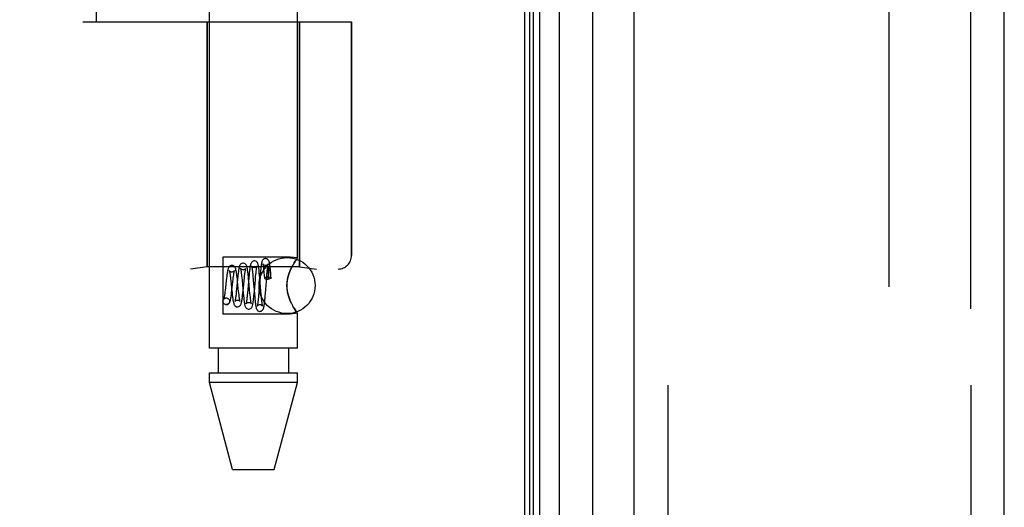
# Model space of a CAD drawing. Header units: inches. Extents: x 0 to 200, y 0 to 129.
# Tile 14 of 256: x 18.9 to 21.09, y 53.93 to 55.02. Entities that reach past the tile are written whole.
import ezdxf

# ---------------------------------------------------------------- set-up
doc = ezdxf.new("R2010")
doc.units = ezdxf.units.IN
doc.header["$LTSCALE"] = 11
doc.header["$MEASUREMENT"] = 0
doc.linetypes.add('HIDDEN', pattern=[0.2, 0.1, -0.1])
doc.layers.get('0').update_dxf_attribs({"linetype": 'CONTINUOUS'})
for name, color, linetype in [('DEFAULT_2', 8, 'HIDDEN'), ('LEFTHAND_DOOR_ASSEMBLY', 7, 'CONTINUOUS'), ('RIGHTHAND_DOOR_ASSEMBLY', 7, 'CONTINUOUS')]:
    doc.layers.add(name, color=color, linetype=linetype)

msp = doc.modelspace()

# ---------------------------------------------------------------- linework, layer by layer
at = {"color": 3, "linetype": 'Continuous'}
msp.add_line((20.0236, 94.0818), (20.0236, 34.2898), dxfattribs=at)
at = {"layer": 'DEFAULT_2', "color": 8, "linetype": 'HIDDEN'}
msp.add_line((20.8361, 92.9202), (20.8361, 35.4514), dxfattribs=at)
at = {"layer": 'LEFTHAND_DOOR_ASSEMBLY', "color": 7, "linetype": 'Continuous'}
for p, q in [((20.0579, 34.5294), (20.0579, 93.8422)), ((20.1013, 93.8512), (20.1013, 34.5204)), ((20.0355, 34.5385), (20.0355, 93.8331)), ((20.0442, 34.5361), (20.0442, 93.8355)), ((20.1765, 34.5488), (20.1765, 93.8228))]:
    msp.add_line(p, q, dxfattribs=at)
at = {"layer": 'LEFTHAND_DOOR_ASSEMBLY', "color": 3, "linetype": 'Continuous'}
for p, q in [((20.2686, 34.5708), (20.2686, 93.8008)), ((21.0936, 34.5708), (21.0936, 93.8008))]:
    msp.add_line(p, q, dxfattribs=at)
at = {"layer": 'LEFTHAND_DOOR_ASSEMBLY', "color": 8, "linetype": 'HIDDEN'}
for p, q in [((20.3436, 93.8008), (20.3436, 34.5708)), ((21.0186, 34.5708), (21.0186, 93.8008)), ((19.3216, 54.2828), (19.3216, 57.1308)), ((19.5176, 54.4843), (19.5176, 57.1308)), ((19.0696, 55.0108), (19.0696, 56.6108)), ((19.0396, 55.0108), (19.6383, 55.0108)), ((19.3166, 55.0108), (19.3166, 54.4648)), ((19.5226, 55.0108), (19.5226, 54.4648)), ((19.6383, 55.0108), (19.6383, 54.4896)), ((19.5016, 54.4863), (19.3516, 54.4863)), ((19.3516, 54.4863), (19.3516, 54.3593)), ((19.5176, 54.4843), (19.5016, 54.4863)), ((17.5446, 54.4596), (19.6083, 54.4596)), ((19.3166, 54.4648), (19.2791, 54.4596)), ((19.5226, 54.4648), (19.3166, 54.4648)), ((19.4424, 54.4581), (19.4428, 54.4543)), ((19.5016, 54.4567), (19.5044, 54.4631)), ((19.5101, 54.4734), (19.5127, 54.4773)), ((19.5226, 54.4648), (19.5601, 54.4596)), ((19.3686, 54.4389), (19.3692, 54.4338)), ((19.3737, 54.4313), (19.3743, 54.4361)), ((19.3842, 54.4371), (19.382, 54.4145)), ((19.3838, 54.4367), (19.3832, 54.442)), ((19.3844, 54.4312), (19.3838, 54.4367)), ((19.3933, 54.4442), (19.3937, 54.4399)), ((19.3937, 54.4399), (19.3942, 54.4352)), ((19.3988, 54.4332), (19.3995, 54.44)), ((19.3995, 54.44), (19.3999, 54.4442)), ((19.4094, 54.4401), (19.4071, 54.4141)), ((19.4085, 54.4421), (19.4079, 54.4473)), ((19.409, 54.4367), (19.4085, 54.4421)), ((19.41, 54.4257), (19.409, 54.4367)), ((19.4099, 54.4458), (19.4094, 54.4401)), ((19.4177, 54.452), (19.4182, 54.4481)), ((19.4182, 54.4481), (19.4186, 54.4437)), ((19.4186, 54.4437), (19.4192, 54.4365)), ((19.4192, 54.4365), (19.4201, 54.4259)), ((19.4239, 54.4355), (19.4246, 54.4429)), ((19.4246, 54.4429), (19.425, 54.4473)), ((19.4344, 54.4424), (19.4317, 54.4083)), ((19.4333, 54.4459), (19.4328, 54.451)), ((19.4338, 54.4405), (19.4333, 54.4459)), ((19.4348, 54.4288), (19.4338, 54.4405)), ((19.4349, 54.4481), (19.4344, 54.4424)), ((19.4428, 54.4543), (19.4432, 54.4501)), ((19.4432, 54.4501), (19.4436, 54.4456)), ((19.4436, 54.4456), (19.4441, 54.4393)), ((19.4464, 54.4051), (19.4492, 54.4409)), ((19.4492, 54.4409), (19.4498, 54.4475)), ((19.4498, 54.4475), (19.4501, 54.4515)), ((19.4501, 54.4515), (19.4505, 54.4553)), ((19.4516, 54.437), (19.4523, 54.437)), ((19.4524, 54.4534), (19.4523, 54.4524)), ((19.4523, 54.4524), (19.4523, 54.4512)), ((19.4523, 54.4512), (19.4523, 54.4499)), ((19.4523, 54.4499), (19.4523, 54.4484)), ((19.4523, 54.4484), (19.4523, 54.4468)), ((19.4523, 54.4468), (19.4523, 54.444)), ((19.4523, 54.444), (19.4523, 54.4408)), ((19.4523, 54.4408), (19.4523, 54.437)), ((19.4525, 54.4559), (19.4524, 54.4552)), ((19.4524, 54.4552), (19.4524, 54.4543)), ((19.4524, 54.4543), (19.4524, 54.4534)), ((19.4526, 54.4572), (19.4525, 54.4566)), ((19.4525, 54.4566), (19.4525, 54.4559)), ((19.4572, 54.4511), (19.457, 54.4525)), ((19.4574, 54.4496), (19.4572, 54.4511)), ((19.4577, 54.4479), (19.4574, 54.4496)), ((19.4581, 54.4509), (19.4576, 54.4561)), ((19.4579, 54.4459), (19.4577, 54.4479)), ((19.4581, 54.4438), (19.4579, 54.4459)), ((19.4586, 54.4452), (19.4581, 54.4509)), ((19.4584, 54.4413), (19.4581, 54.4438)), ((19.4587, 54.4386), (19.4584, 54.4413)), ((19.459, 54.4394), (19.4586, 54.4452)), ((19.3573, 54.4178), (19.3567, 54.4128)), ((19.3591, 54.4341), (19.3573, 54.4178)), ((19.3692, 54.4338), (19.3701, 54.4253)), ((19.3701, 54.4253), (19.371, 54.4161)), ((19.371, 54.4161), (19.372, 54.4071)), ((19.3717, 54.4127), (19.3737, 54.4313)), ((19.382, 54.4145), (19.3815, 54.4093)), ((19.3859, 54.4171), (19.3844, 54.4312)), ((19.3867, 54.4093), (19.3859, 54.4171)), ((19.3942, 54.4352), (19.3952, 54.4247)), ((19.3952, 54.4247), (19.3959, 54.4163)), ((19.3959, 54.4163), (19.397, 54.405)), ((19.3966, 54.4105), (19.3988, 54.4332)), ((19.4071, 54.4141), (19.4064, 54.4063)), ((19.4112, 54.4127), (19.41, 54.4257)), ((19.421, 54.4144), (19.422, 54.4029)), ((19.4217, 54.4103), (19.4239, 54.4355)), ((19.4362, 54.4112), (19.4348, 54.4288)), ((19.3591, 54.3953), (19.3605, 54.3951)), ((19.3592, 54.3953), (19.3605, 54.3952)), ((19.372, 54.4071), (19.3726, 54.4016)), ((19.3961, 54.4055), (19.3966, 54.4105)), ((19.397, 54.405), (19.3975, 54.3998)), ((19.3975, 54.3998), (19.398, 54.3949)), ((19.4064, 54.4063), (19.4059, 54.4016)), ((19.4119, 54.4056), (19.4112, 54.4127)), ((19.4123, 54.4012), (19.4119, 54.4056)), ((19.4128, 54.3972), (19.4123, 54.4012)), ((19.4212, 54.4046), (19.4217, 54.4103)), ((19.422, 54.4029), (19.4225, 54.3973)), ((19.4225, 54.3973), (19.423, 54.392)), ((19.4311, 54.4009), (19.4307, 54.3964)), ((19.4317, 54.4083), (19.4311, 54.4009)), ((19.4369, 54.4033), (19.4362, 54.4112)), ((19.4374, 54.3985), (19.4369, 54.4033)), ((19.4378, 54.3941), (19.4374, 54.3985)), ((19.4382, 54.3901), (19.4378, 54.3941)), ((19.4459, 54.3998), (19.4464, 54.4051)), ((19.3591, 54.3803), (19.3577, 54.3805)), ((19.3577, 54.3804), (19.3591, 54.3803)), ((19.5044, 54.3825), (19.5016, 54.3889)), ((19.5016, 54.3593), (19.3516, 54.3593)), ((19.5176, 54.3614), (19.5016, 54.3593)), ((19.5173, 54.3618), (19.5176, 54.3614)), ((19.5176, 54.2828), (19.5176, 54.3614)), ((19.5176, 54.2828), (19.3216, 54.2828)), ((19.3411, 54.2828), (19.3411, 54.2278)), ((19.4981, 54.2828), (19.4981, 54.2278)), ((19.3216, 54.2278), (19.5176, 54.2278)), ((19.3216, 54.2069), (19.3216, 54.2278)), ((19.5176, 54.2069), (19.5176, 54.2278)), ((19.5176, 54.2069), (19.3216, 54.2069)), ((19.3731, 54.0128), (19.3216, 54.2069)), ((19.4661, 54.0128), (19.5176, 54.2069)), ((19.3731, 54.0128), (19.4661, 54.0128))]:
    msp.add_line(p, q, dxfattribs=at)
for points in [[(19.4466, 54.4828), (19.4458, 54.4828), (19.4439, 54.4823), (19.4423, 54.4814), (19.4409, 54.4803), (19.44, 54.4792), (19.4394, 54.4782), (19.4389, 54.4772), (19.4386, 54.4762), (19.4383, 54.4752), (19.4381, 54.4742), (19.4378, 54.473), (19.4376, 54.4718), (19.4373, 54.4704), (19.4371, 54.4688), (19.4368, 54.4671), (19.4366, 54.4652), (19.4364, 54.4631), (19.4361, 54.461), (19.4359, 54.4586), (19.4356, 54.4562), (19.4354, 54.4536), (19.4349, 54.4481)], [(19.4576, 54.4561), (19.4574, 54.4585), (19.4571, 54.4608), (19.4569, 54.4629), (19.4567, 54.4649), (19.4564, 54.4668), (19.4562, 54.4685), (19.456, 54.47), (19.4557, 54.4714), (19.4555, 54.4727), (19.4553, 54.4739), (19.455, 54.475), (19.4547, 54.476), (19.4544, 54.4769), (19.454, 54.4779), (19.4534, 54.479), (19.4525, 54.4801), (19.4512, 54.4813), (19.4496, 54.4822), (19.4476, 54.4827), (19.4466, 54.4828)], [(19.5173, 54.4838), (19.5163, 54.4825), (19.5148, 54.4804), (19.5127, 54.4773), (19.5101, 54.4734), (19.5073, 54.4686), (19.5044, 54.4631), (19.5016, 54.4567)], [(19.5163, 54.4825), (19.5173, 54.4838), (19.5176, 54.4843)], [(19.3716, 54.4678), (19.3709, 54.4678), (19.3691, 54.4673), (19.3674, 54.4665), (19.366, 54.4654), (19.365, 54.4643), (19.3643, 54.4632), (19.3638, 54.4621), (19.3634, 54.4611), (19.3631, 54.46), (19.3627, 54.4588), (19.3624, 54.4575), (19.3621, 54.4561), (19.3618, 54.4545), (19.3615, 54.4527), (19.3612, 54.4508), (19.3609, 54.4488), (19.3606, 54.4466), (19.3603, 54.4443), (19.36, 54.4419), (19.3597, 54.4394), (19.3591, 54.4341)], [(19.3832, 54.442), (19.3829, 54.4445), (19.3826, 54.4469), (19.3823, 54.4491), (19.382, 54.4512), (19.3817, 54.4531), (19.3814, 54.4549), (19.3811, 54.4565), (19.3807, 54.458), (19.3804, 54.4593), (19.3801, 54.4605), (19.3797, 54.4617), (19.3792, 54.4628), (19.3785, 54.4639), (19.3776, 54.4651), (19.3762, 54.4663), (19.3745, 54.4672), (19.3726, 54.4677), (19.3716, 54.4678)], [(19.3966, 54.4728), (19.3958, 54.4728), (19.394, 54.4723), (19.3923, 54.4715), (19.3909, 54.4703), (19.3899, 54.4692), (19.3892, 54.468), (19.3887, 54.4668), (19.3883, 54.4657), (19.388, 54.4644), (19.3876, 54.463), (19.3873, 54.4614), (19.387, 54.4596), (19.3867, 54.4577), (19.3864, 54.4555), (19.386, 54.4532), (19.3857, 54.4507), (19.3854, 54.4481), (19.3851, 54.4455), (19.3848, 54.4427), (19.3842, 54.4371)], [(19.3967, 54.4578), (19.3957, 54.4579), (19.394, 54.4584), (19.3926, 54.4592), (19.3916, 54.46), (19.391, 54.4607), (19.3908, 54.4611), (19.3907, 54.4613), (19.3907, 54.4612)], [(19.3907, 54.4612), (19.3907, 54.4612), (19.3908, 54.4609), (19.3909, 54.4605), (19.3911, 54.4599), (19.3912, 54.4591), (19.3914, 54.4582), (19.3916, 54.4571), (19.3918, 54.4559), (19.392, 54.4546), (19.3922, 54.4531), (19.3924, 54.4515), (19.3926, 54.4499), (19.3929, 54.4481), (19.3931, 54.4462), (19.3933, 54.4442)], [(19.4079, 54.4473), (19.4076, 54.4497), (19.4074, 54.4521), (19.4071, 54.4542), (19.4068, 54.4563), (19.4065, 54.4582), (19.4062, 54.4599), (19.4059, 54.4615), (19.4056, 54.463), (19.4053, 54.4643), (19.405, 54.4655), (19.4046, 54.4666), (19.4042, 54.4677), (19.4035, 54.4689), (19.4026, 54.4701), (19.4013, 54.4713), (19.3995, 54.4722), (19.3976, 54.4727), (19.3966, 54.4728)], [(19.4025, 54.4609), (19.4025, 54.4611), (19.4026, 54.4612), (19.4026, 54.4612), (19.4024, 54.4609), (19.402, 54.4603), (19.4013, 54.4596), (19.4003, 54.4589), (19.3991, 54.4583), (19.3976, 54.4579), (19.3967, 54.4578)], [(19.3999, 54.4442), (19.4004, 54.4479), (19.4006, 54.4497), (19.4008, 54.4513), (19.401, 54.4528), (19.4012, 54.4542), (19.4014, 54.4555), (19.4016, 54.4567), (19.4018, 54.4578), (19.402, 54.4587), (19.4021, 54.4596), (19.4023, 54.4602), (19.4024, 54.4607), (19.4025, 54.4609)], [(19.4216, 54.4778), (19.4208, 54.4778), (19.419, 54.4773), (19.4173, 54.4765), (19.4159, 54.4753), (19.415, 54.4742), (19.4143, 54.4731), (19.4139, 54.4721), (19.4135, 54.471), (19.4132, 54.47), (19.4129, 54.4688), (19.4126, 54.4675), (19.4123, 54.466), (19.4121, 54.4644), (19.4118, 54.4626), (19.4115, 54.4606), (19.4113, 54.4585), (19.411, 54.4562), (19.4107, 54.4538), (19.4104, 54.4512), (19.4099, 54.4458)], [(19.4216, 54.4628), (19.4206, 54.4629), (19.4189, 54.4634), (19.4174, 54.4642), (19.4164, 54.4651), (19.4159, 54.4658), (19.4156, 54.4662), (19.4156, 54.4664), (19.4156, 54.4664)], [(19.4156, 54.4664), (19.4156, 54.4663), (19.4157, 54.4661), (19.4158, 54.4657), (19.4159, 54.4651), (19.4161, 54.4644), (19.4162, 54.4635), (19.4164, 54.4625), (19.4166, 54.4614), (19.4168, 54.4601), (19.417, 54.4587), (19.4172, 54.4572), (19.4173, 54.4556), (19.4175, 54.4539), (19.4177, 54.452)], [(19.4328, 54.451), (19.4326, 54.4534), (19.4323, 54.4556), (19.4321, 54.4577), (19.4318, 54.4597), (19.4316, 54.4616), (19.4314, 54.4633), (19.4311, 54.4648), (19.4309, 54.4663), (19.4306, 54.4676), (19.4304, 54.4687), (19.4301, 54.4698), (19.4298, 54.4709), (19.4295, 54.4718), (19.4291, 54.4728), (19.4284, 54.4739), (19.4276, 54.4751), (19.4262, 54.4763), (19.4245, 54.4772), (19.4226, 54.4777), (19.4216, 54.4778)], [(19.4276, 54.4661), (19.4277, 54.4663), (19.4277, 54.4664), (19.4277, 54.4663), (19.4275, 54.466), (19.4271, 54.4654), (19.4264, 54.4647), (19.4254, 54.464), (19.4242, 54.4633), (19.4227, 54.4629), (19.4217, 54.4628)], [(19.425, 54.4473), (19.4254, 54.4514), (19.4256, 54.4532), (19.4258, 54.455), (19.426, 54.4566), (19.4262, 54.4582), (19.4264, 54.4596), (19.4266, 54.4609), (19.4268, 54.4621), (19.427, 54.4631), (19.4271, 54.4641), (19.4273, 54.4648), (19.4274, 54.4655), (19.4276, 54.466), (19.4276, 54.4661)], [(19.4466, 54.4678), (19.4456, 54.4679), (19.4439, 54.4684), (19.4424, 54.4692), (19.4414, 54.4701), (19.4408, 54.4709), (19.4406, 54.4713), (19.4405, 54.4715)], [(19.4405, 54.4715), (19.4405, 54.4715), (19.4406, 54.4713), (19.4407, 54.4709), (19.4408, 54.4704), (19.4409, 54.4697), (19.4411, 54.4689), (19.4412, 54.468), (19.4414, 54.467), (19.4415, 54.4658), (19.4417, 54.4645), (19.4419, 54.4631), (19.4421, 54.4615), (19.4423, 54.4599), (19.4424, 54.4581)], [(19.4527, 54.4713), (19.4528, 54.4714), (19.4528, 54.4715), (19.4527, 54.4714), (19.4526, 54.471), (19.4521, 54.4705), (19.4515, 54.4697), (19.4505, 54.469), (19.4492, 54.4683), (19.4477, 54.4679), (19.4466, 54.4678)], [(19.4505, 54.4553), (19.4509, 54.4587), (19.451, 54.4603), (19.4512, 54.4618), (19.4514, 54.4632), (19.4515, 54.4645), (19.4517, 54.4657), (19.4519, 54.4669), (19.452, 54.4679), (19.4522, 54.4688), (19.4523, 54.4696), (19.4525, 54.4702), (19.4526, 54.4708), (19.4527, 54.4712), (19.4527, 54.4713)], [(19.457, 54.4525), (19.4569, 54.4531), (19.4568, 54.4537), (19.4568, 54.4543), (19.4567, 54.4548), (19.4566, 54.4553), (19.4565, 54.4558), (19.4564, 54.4562), (19.4563, 54.4566), (19.4563, 54.457), (19.4562, 54.4574), (19.4561, 54.4577), (19.4561, 54.458), (19.456, 54.4584), (19.4559, 54.4586), (19.4559, 54.4589), (19.4558, 54.4592), (19.4557, 54.4594), (19.4557, 54.4597), (19.4556, 54.4599), (19.4555, 54.4601), (19.4555, 54.4603), (19.4554, 54.4605), (19.4553, 54.4607), (19.4553, 54.4609), (19.4552, 54.4611), (19.4552, 54.4613), (19.4551, 54.4615), (19.455, 54.4616), (19.455, 54.4618), (19.4549, 54.4619), (19.4548, 54.4621), (19.4547, 54.4622), (19.4547, 54.4623), (19.4546, 54.4624), (19.4545, 54.4625), (19.4545, 54.4626), (19.4544, 54.4627), (19.4543, 54.4628), (19.4542, 54.4628), (19.4541, 54.4628), (19.454, 54.4629), (19.4539, 54.4628), (19.4537, 54.4627), (19.4536, 54.4626), (19.4535, 54.4624), (19.4534, 54.4622), (19.4533, 54.4621), (19.4532, 54.4619), (19.4532, 54.4617), (19.4532, 54.4616), (19.4531, 54.4614), (19.4531, 54.4613), (19.453, 54.4612), (19.453, 54.461), (19.453, 54.4609), (19.453, 54.4608), (19.4529, 54.4606), (19.4529, 54.4605), (19.4529, 54.4604), (19.4529, 54.4603), (19.4529, 54.4601), (19.4528, 54.46), (19.4528, 54.4599), (19.4528, 54.4597), (19.4528, 54.4596), (19.4528, 54.4594), (19.4527, 54.4593), (19.4527, 54.4591), (19.4527, 54.4589), (19.4527, 54.4587), (19.4527, 54.4585), (19.4526, 54.4583), (19.4526, 54.4581), (19.4526, 54.4579), (19.4526, 54.4577), (19.4526, 54.4572)], [(19.3717, 54.4528), (19.3708, 54.4529), (19.3691, 54.4533), (19.3677, 54.4541), (19.3667, 54.4549), (19.3662, 54.4556), (19.3659, 54.456), (19.3658, 54.4562), (19.3659, 54.4561)], [(19.3659, 54.4561), (19.3659, 54.456), (19.366, 54.4557), (19.3662, 54.455), (19.3664, 54.4542), (19.3666, 54.4532), (19.3668, 54.452), (19.367, 54.4507), (19.3673, 54.4491), (19.3675, 54.4474), (19.3678, 54.4455), (19.3681, 54.4435), (19.3683, 54.4413), (19.3686, 54.4389)], [(19.3773, 54.4557), (19.3774, 54.4559), (19.3775, 54.4561), (19.3774, 54.456), (19.3773, 54.4558), (19.3769, 54.4552), (19.3762, 54.4545), (19.3752, 54.4538), (19.3738, 54.4532), (19.3723, 54.4528), (19.3717, 54.4528)], [(19.3743, 54.4361), (19.3748, 54.4404), (19.3751, 54.4424), (19.3753, 54.4443), (19.3756, 54.4461), (19.3758, 54.4478), (19.376, 54.4493), (19.3763, 54.4507), (19.3765, 54.452), (19.3767, 54.4531), (19.3769, 54.454), (19.3771, 54.4548), (19.3773, 54.4554), (19.3773, 54.4557)], [(19.4516, 54.4417), (19.4496, 54.4416), (19.4478, 54.4413), (19.4463, 54.441), (19.4451, 54.4405), (19.4444, 54.4399), (19.4441, 54.4393), (19.4441, 54.4393)], [(19.4441, 54.4393), (19.4444, 54.4387), (19.4451, 54.4382), (19.4463, 54.4377), (19.4478, 54.4373), (19.4496, 54.4371), (19.4516, 54.437)], [(19.459, 54.4394), (19.459, 54.4397), (19.4585, 54.4402), (19.4576, 54.4407), (19.4564, 54.4411), (19.455, 54.4414), (19.4534, 54.4416), (19.4516, 54.4417)], [(19.4587, 54.4386), (19.457, 54.4382), (19.4554, 54.4379), (19.4538, 54.4374), (19.4523, 54.437)], [(19.4587, 54.4386), (19.459, 54.4392), (19.459, 54.4394)], [(19.5016, 54.3889), (19.4991, 54.3955), (19.497, 54.4022), (19.4955, 54.4091), (19.4945, 54.416), (19.4942, 54.4229), (19.4945, 54.4298), (19.4955, 54.4367), (19.497, 54.4435), (19.4991, 54.4502), (19.5016, 54.4567)], [(19.5016, 54.4567), (19.4999, 54.4525), (19.4984, 54.4481), (19.497, 54.4435), (19.4959, 54.4387), (19.495, 54.4336), (19.4944, 54.4282), (19.4942, 54.4228), (19.4944, 54.4174), (19.495, 54.4121), (19.4959, 54.407), (19.497, 54.4022), (19.4984, 54.3976), (19.4999, 54.3931), (19.5016, 54.3889)], [(19.4201, 54.4259), (19.4206, 54.4202), (19.421, 54.4144)], [(19.3577, 54.3805), (19.3571, 54.3806), (19.3553, 54.3813), (19.3538, 54.3825), (19.3526, 54.3841), (19.3519, 54.3859), (19.3516, 54.3878), (19.3519, 54.3897), (19.3526, 54.3916), (19.3538, 54.3931), (19.3553, 54.3943), (19.3571, 54.395), (19.3591, 54.3953)], [(19.3567, 54.4128), (19.3562, 54.4083), (19.3559, 54.4062), (19.3557, 54.4042), (19.3554, 54.4023), (19.3551, 54.4005), (19.3549, 54.3989), (19.3546, 54.3975), (19.3544, 54.3961), (19.3542, 54.395), (19.354, 54.394), (19.3538, 54.3932), (19.3536, 54.3926), (19.3535, 54.3922), (19.3534, 54.3921)], [(19.3534, 54.3921), (19.3534, 54.392), (19.3535, 54.3922), (19.3537, 54.3926), (19.3543, 54.3932), (19.3553, 54.394), (19.3567, 54.3948), (19.3583, 54.3952), (19.3592, 54.3953)], [(19.3591, 54.3803), (19.3601, 54.3804), (19.362, 54.3809), (19.3638, 54.3818), (19.3651, 54.383), (19.3661, 54.3842), (19.3668, 54.3854), (19.3673, 54.3866), (19.3677, 54.3878), (19.3681, 54.3891), (19.3684, 54.3905), (19.3687, 54.3921), (19.3691, 54.3938), (19.3694, 54.3957), (19.3697, 54.3978), (19.3701, 54.4), (19.3704, 54.4024), (19.3707, 54.4048), (19.371, 54.4074), (19.3717, 54.4127)], [(19.3605, 54.3951), (19.3611, 54.395), (19.3628, 54.3943), (19.3644, 54.3931), (19.3656, 54.3916), (19.3663, 54.3897), (19.3665, 54.3878), (19.3663, 54.3859), (19.3656, 54.3841), (19.3644, 54.3825), (19.3628, 54.3813), (19.3611, 54.3806), (19.3591, 54.3803)], [(19.3726, 54.4016), (19.3729, 54.399), (19.3732, 54.3966), (19.3735, 54.3944), (19.3738, 54.3923), (19.3741, 54.3904), (19.3744, 54.3886), (19.3747, 54.387), (19.375, 54.3856), (19.3753, 54.3843), (19.3756, 54.3832), (19.3759, 54.3821), (19.3763, 54.381), (19.3768, 54.38), (19.3775, 54.3788), (19.3785, 54.3777), (19.3799, 54.3766), (19.3816, 54.3757), (19.3834, 54.3753), (19.3841, 54.3753)], [(19.3815, 54.4093), (19.381, 54.4046), (19.3808, 54.4023), (19.3805, 54.4002), (19.3803, 54.3983), (19.38, 54.3964), (19.3798, 54.3947), (19.3795, 54.3931), (19.3793, 54.3917), (19.3791, 54.3904), (19.3789, 54.3894), (19.3787, 54.3884), (19.3785, 54.3877), (19.3785, 54.3875)], [(19.3841, 54.3753), (19.3851, 54.3754), (19.3871, 54.3759), (19.3888, 54.3768), (19.3901, 54.378), (19.391, 54.3792), (19.3917, 54.3804), (19.3922, 54.3816), (19.3926, 54.3828), (19.393, 54.3843), (19.3934, 54.3859), (19.3937, 54.3877), (19.394, 54.3896), (19.3944, 54.3916), (19.3947, 54.3938), (19.395, 54.396), (19.3952, 54.3983), (19.3955, 54.4006), (19.3961, 54.4055)], [(19.3875, 54.4025), (19.387, 54.4069), (19.3867, 54.4093)], [(19.39, 54.3869), (19.39, 54.3871), (19.3899, 54.3875), (19.3897, 54.3881), (19.3895, 54.3888), (19.3893, 54.3898), (19.3891, 54.3909), (19.3889, 54.3921), (19.3887, 54.3935), (19.3884, 54.395), (19.3882, 54.3967), (19.388, 54.3985), (19.3877, 54.4004), (19.3875, 54.4025)], [(19.398, 54.3949), (19.3983, 54.3926), (19.3986, 54.3904), (19.3988, 54.3884), (19.3991, 54.3865), (19.3993, 54.3848), (19.3996, 54.3832), (19.3999, 54.3817), (19.4001, 54.3804), (19.4004, 54.3792), (19.4007, 54.3781), (19.401, 54.377), (19.4014, 54.376), (19.4018, 54.375), (19.4025, 54.3738), (19.4035, 54.3727), (19.4049, 54.3716), (19.4065, 54.3708), (19.4084, 54.3703), (19.4091, 54.3703)], [(19.4059, 54.4016), (19.4055, 54.3973), (19.4053, 54.3953), (19.405, 54.3934), (19.4048, 54.3916), (19.4046, 54.39), (19.4044, 54.3885), (19.4042, 54.3871), (19.404, 54.3859), (19.4038, 54.3848), (19.4036, 54.3838), (19.4035, 54.383), (19.4033, 54.3824), (19.4033, 54.3823)], [(19.4091, 54.3703), (19.4101, 54.3704), (19.412, 54.3709), (19.4138, 54.3718), (19.4151, 54.373), (19.416, 54.3742), (19.4166, 54.3753), (19.4171, 54.3764), (19.4174, 54.3774), (19.4177, 54.3785), (19.418, 54.3797), (19.4183, 54.381), (19.4185, 54.3825), (19.4188, 54.3841), (19.4191, 54.3859), (19.4193, 54.3877), (19.4196, 54.3898), (19.4199, 54.392), (19.4201, 54.3943), (19.4204, 54.3967), (19.4207, 54.3993), (19.4212, 54.4046)], [(19.4151, 54.3818), (19.4151, 54.3819), (19.415, 54.3823), (19.4149, 54.3828), (19.4147, 54.3835), (19.4145, 54.3843), (19.4144, 54.3853), (19.4142, 54.3863), (19.414, 54.3876), (19.4138, 54.3889), (19.4136, 54.3903), (19.4134, 54.3919), (19.4132, 54.3936), (19.413, 54.3953), (19.4128, 54.3972)], [(19.423, 54.392), (19.4233, 54.3895), (19.4235, 54.3872), (19.4238, 54.385), (19.424, 54.3829), (19.4243, 54.381), (19.4245, 54.3793), (19.4248, 54.3777), (19.425, 54.3763), (19.4253, 54.3751), (19.4255, 54.3739), (19.4258, 54.3729), (19.4261, 54.3719), (19.4264, 54.3709), (19.4269, 54.3699), (19.4275, 54.3688), (19.4285, 54.3677), (19.4298, 54.3666), (19.4315, 54.3658), (19.4333, 54.3653), (19.4341, 54.3653)], [(19.4307, 54.3964), (19.4303, 54.3923), (19.4301, 54.3904), (19.4299, 54.3886), (19.4297, 54.3869), (19.4295, 54.3853), (19.4293, 54.3839), (19.4291, 54.3825), (19.429, 54.3813), (19.4288, 54.3802), (19.4286, 54.3792), (19.4285, 54.3784), (19.4283, 54.3777), (19.4282, 54.3772), (19.4281, 54.3771)], [(19.4341, 54.3653), (19.4351, 54.3654), (19.437, 54.3659), (19.4387, 54.3668), (19.44, 54.368), (19.4409, 54.3691), (19.4415, 54.3702), (19.4419, 54.3712), (19.4423, 54.3722), (19.4426, 54.3732), (19.4428, 54.3743), (19.4431, 54.3754), (19.4433, 54.3767), (19.4435, 54.3782), (19.4438, 54.3797), (19.444, 54.3815), (19.4443, 54.3833), (19.4445, 54.3853), (19.4447, 54.3875), (19.445, 54.3897), (19.4452, 54.3921), (19.4455, 54.3946), (19.4459, 54.3998)], [(19.3785, 54.3875), (19.3784, 54.3872), (19.3783, 54.3869), (19.3783, 54.3869), (19.3784, 54.3872), (19.3788, 54.3877), (19.3795, 54.3885), (19.3806, 54.3893), (19.3821, 54.3899), (19.3836, 54.3903), (19.3842, 54.3903)], [(19.3842, 54.3903), (19.3851, 54.3902), (19.3865, 54.3899), (19.3878, 54.3893), (19.3887, 54.3885), (19.3894, 54.3879), (19.3898, 54.3873), (19.39, 54.387), (19.39, 54.3869)], [(19.4033, 54.3823), (19.4032, 54.382), (19.4031, 54.3818), (19.4033, 54.382), (19.4037, 54.3826), (19.4044, 54.3834), (19.4055, 54.3842), (19.4069, 54.3849), (19.4085, 54.3853), (19.4092, 54.3853)], [(19.4092, 54.3853), (19.4102, 54.3852), (19.4117, 54.3848), (19.4129, 54.3842), (19.4139, 54.3834), (19.4146, 54.3827), (19.415, 54.3822), (19.4151, 54.3819), (19.4151, 54.3818)], [(19.4281, 54.3771), (19.4281, 54.3768), (19.428, 54.3766), (19.428, 54.3767), (19.4282, 54.377), (19.4286, 54.3775), (19.4292, 54.3783), (19.4303, 54.3791), (19.4318, 54.3799), (19.4334, 54.3803), (19.4341, 54.3803)], [(19.4341, 54.3803), (19.4352, 54.3802), (19.4367, 54.3798), (19.438, 54.3791), (19.4389, 54.3784), (19.4396, 54.3777), (19.44, 54.3771), (19.4402, 54.3768), (19.4402, 54.3767)], [(19.4402, 54.3767), (19.4402, 54.3767), (19.4402, 54.3768), (19.4401, 54.3771), (19.44, 54.3776), (19.4399, 54.3782), (19.4397, 54.379), (19.4395, 54.38), (19.4393, 54.381), (19.4392, 54.3822), (19.439, 54.3836), (19.4388, 54.385), (19.4386, 54.3866), (19.4384, 54.3883), (19.4382, 54.3901)], [(19.5016, 54.3889), (19.5044, 54.3825), (19.5073, 54.377)], [(19.5176, 54.3614), (19.5173, 54.3618), (19.5163, 54.3631), (19.5148, 54.3652), (19.5127, 54.3683), (19.5101, 54.3722), (19.5073, 54.377)], [(19.5101, 54.3722), (19.5127, 54.3683), (19.5148, 54.3652)]]:
    msp.add_lwpolyline(points, dxfattribs=at)
msp.add_circle((19.4946, 54.4228), 0.0625, dxfattribs=at)
for centre, radius, start, end in [((19.5446, 52.5357), 2.7751, 90, 136.1116), ((19.6083, 54.4896), 0.03, 270, 360)]:
    msp.add_arc(centre, radius, start, end, dxfattribs=at)
at = {"layer": 'RIGHTHAND_DOOR_ASSEMBLY', "color": 8, "linetype": 'HIDDEN'}
for p, q in [((20.3436, 93.8008), (20.3436, 34.5708)), ((21.0186, 93.8008), (21.0186, 34.5708)), ((19.0696, 56.6108), (19.0696, 55.0108)), ((19.0396, 55.0108), (19.6383, 55.0108)), ((19.3166, 54.4648), (19.3166, 55.0108)), ((19.5226, 54.4648), (19.5226, 55.0108)), ((19.6383, 54.4896), (19.6383, 55.0108)), ((17.5446, 54.4596), (19.6083, 54.4596)), ((19.3166, 54.4648), (19.2791, 54.4596)), ((19.5226, 54.4648), (19.3166, 54.4648)), ((19.5226, 54.4648), (19.5601, 54.4596))]:
    msp.add_line(p, q, dxfattribs=at)
for centre, radius, start, end in [((19.5446, 52.5357), 2.7751, 90, 136.1116), ((19.6083, 54.4896), 0.03, 270, 360)]:
    msp.add_arc(centre, radius, start, end, dxfattribs=at)

doc.saveas('drawing.dxf')
